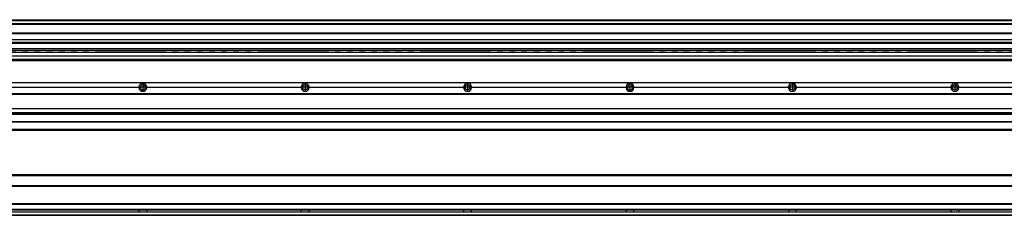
# Model space of a CAD drawing. Header units: inches. Extents: x -235 to 4616, y -109 to 485.
# Tile 25 of 30: x 2190 to 3403, y 92 to 332. Entities that reach past the tile are written whole.
import ezdxf

# ---------------------------------------------------------------- set-up
doc = ezdxf.new("R2010")
doc.units = ezdxf.units.IN
doc.linetypes.add('DASHED', pattern=[15, 7, -8])
doc.linetypes.add('DOT_CENTER', pattern=[14, 12, -1, 0, -1])
doc.layers.add('1', color=7, linetype='Continuous')

# ---------------------------------------------------------------- blocks, each defined once
blk = doc.blocks.new('L-32_PERFIL__16', base_point=(796.4, 190.7))
at = {"color": 7, "linetype": 'Continuous'}
for p, q in [((830.4, 255.1), (4510.4, 255.1)), ((830.4, 254.9), (4510.4, 254.9)), ((2146.8, 249.4), (2337, 249.4)), ((2146.8, 249.1), (2337, 249.1)), ((2337, 248.8), (2146.8, 248.8)), ((2346.8, 249.4), (2537, 249.4)), ((2346.8, 249.1), (2537, 249.1)), ((2537, 248.8), (2346.8, 248.8)), ((2546.8, 249.4), (2737, 249.4)), ((2546.8, 249.1), (2737, 249.1)), ((2737, 248.8), (2546.8, 248.8)), ((2746.8, 249.4), (2937, 249.4)), ((2746.8, 249.1), (2937, 249.1)), ((2937, 248.8), (2746.8, 248.8)), ((2946.8, 249.4), (3137, 249.4)), ((2946.8, 249.1), (3137, 249.1)), ((3137, 248.8), (2946.8, 248.8)), ((3146.8, 249.4), (3337, 249.4)), ((3146.8, 249.1), (3337, 249.1)), ((3337, 248.8), (3146.8, 248.8)), ((3346.8, 249.4), (3537, 249.4)), ((3346.8, 249.1), (3537, 249.1)), ((3537, 248.8), (3346.8, 248.8)), ((4510.4, 241.1), (830.4, 241.1)), ((830.4, 240.9), (4510.4, 240.9)), ((830.4, 240.6), (4510.4, 240.6)), ((830.4, 223.1), (4510.4, 223.1)), ((830.4, 222.9), (4510.4, 222.9)), ((4510.4, 217.9), (830.4, 217.9)), ((830.4, 217.8), (4510.4, 217.8)), ((4510.4, 216.3), (830.4, 216.3)), ((830.4, 216.1), (4510.4, 216.1)), ((4510.4, 216), (830.4, 216)), ((4510.4, 206.6), (830.4, 206.6)), ((830.4, 206.5), (4510.4, 206.5)), ((4510.4, 197.1), (830.4, 197.1)), ((946.4, 196.6), (4431.4, 196.6))]:
    blk.add_line(p, q, dxfattribs=at)
for centre in [(2541.9, 249.1), (2741.9, 249.1), (3141.9, 249.1), (3341.9, 249.1)]:
    blk.add_circle(centre, 3.15, dxfattribs=at)
for centre, radius, start, end in [((2341.9, 249.1), 4.9, 3.5101, 176.4899), ((2341.9, 249.1), 4.9, 176.4899, 180), ((2341.9, 249.1), 4.9, 180, 183.5101), ((2341.9, 249.1), 4.9, 183.5101, 356.4899), ((2341.9, 249.1), 3.15, 48.2034, 269.9999), ((2341.9, 249.1), 3.15, 269.9999, 48.2034), ((2341.9, 249.1), 4.9, 0, 3.5101), ((2341.9, 249.1), 4.9, 356.4899, 0), ((2541.9, 249.1), 4.9, 3.5101, 176.4899), ((2541.9, 249.1), 4.9, 176.4899, 180), ((2541.9, 249.1), 4.9, 180, 183.5101), ((2541.9, 249.1), 4.9, 183.5101, 356.4899), ((2541.9, 249.1), 4.9, 0, 3.5101), ((2541.9, 249.1), 4.9, 356.4899, 0), ((2741.9, 249.1), 4.9, 3.5101, 176.4899), ((2741.9, 249.1), 4.9, 176.4899, 180), ((2741.9, 249.1), 4.9, 180, 183.5101), ((2741.9, 249.1), 4.9, 183.5101, 356.4899), ((2741.9, 249.1), 4.9, 0, 3.5101), ((2741.9, 249.1), 4.9, 356.4899, 0), ((2941.9, 249.1), 4.9, 3.5101, 176.4899), ((2941.9, 249.1), 4.9, 176.4899, 180), ((2941.9, 249.1), 4.9, 180, 183.5101), ((2941.9, 249.1), 4.9, 183.5101, 356.4899), ((2941.9, 249.1), 3.15, 48.2034, 269.9999), ((2941.9, 249.1), 3.15, 269.9999, 48.2034), ((2941.9, 249.1), 4.9, 0, 3.5101), ((2941.9, 249.1), 4.9, 356.4899, 0), ((3141.9, 249.1), 4.9, 3.5101, 176.4899), ((3141.9, 249.1), 4.9, 176.4899, 180), ((3141.9, 249.1), 4.9, 180, 183.5101), ((3141.9, 249.1), 4.9, 183.5101, 356.4899), ((3141.9, 249.1), 4.9, 0, 3.5101), ((3141.9, 249.1), 4.9, 356.4899, 0), ((3341.9, 249.1), 4.9, 3.5101, 176.4899), ((3341.9, 249.1), 4.9, 176.4899, 180), ((3341.9, 249.1), 4.9, 180, 183.5101), ((3341.9, 249.1), 4.9, 183.5101, 356.4899), ((3341.9, 249.1), 4.9, 0, 3.5101), ((3341.9, 249.1), 4.9, 356.4899, 0)]:
    blk.add_arc(centre, radius, start, end, dxfattribs=at)
at = {"layer": '1', "color": 2, "linetype": 'DOT_CENTER'}
for p, q in [((2347.3, 249.1), (2336.5, 249.1)), ((2345.4, 249.1), (2338.5, 249.1)), ((2341.9, 254.5), (2341.9, 243.7)), ((2341.9, 252.6), (2341.9, 245.6)), ((2547.3, 249.1), (2536.5, 249.1)), ((2541.9, 254.5), (2541.9, 243.7)), ((2747.3, 249.1), (2736.5, 249.1)), ((2741.9, 254.5), (2741.9, 243.7)), ((2947.3, 249.1), (2936.5, 249.1)), ((2945.4, 249.1), (2938.5, 249.1)), ((2941.9, 254.5), (2941.9, 243.7)), ((2941.9, 252.6), (2941.9, 245.6)), ((3147.3, 249.1), (3136.5, 249.1)), ((3141.9, 254.5), (3141.9, 243.7)), ((3347.3, 249.1), (3336.5, 249.1)), ((3341.9, 254.5), (3341.9, 243.7))]:
    blk.add_line(p, q, dxfattribs=at)
blk = doc.blocks.new('L-32__19', base_point=(796.4, 168.7))
blk.add_blockref('L-32_PERFIL__16', (796.4, 190.7))
blk = doc.blocks.new('A2', base_point=(1171, 212))
blk.add_blockref('L-32__19', (796.4, 168.7))
blk = doc.blocks.new('L-32_PERFIL__20', base_point=(796.4, 91.9))
at = {"color": 7, "linetype": 'Continuous'}
for p, q in [((4375, 140.4), (953.8, 140.4)), ((955.3, 141.9), (4373.5, 141.9)), ((4375.5, 128.1), (953.4, 128.1)), ((953.4, 127.9), (4375.5, 127.9)), ((953.4, 127.6), (4375.5, 127.6)), ((953.2, 98.6), (4346.8, 98.6)), ((4375.6, 98.9), (953.3, 98.9)), ((953.4, 106.1), (4375.5, 106.1)), ((4375.5, 105.9), (953.4, 105.9)), ((953.4, 105.6), (4375.5, 105.6)), ((4510.4, 92.1), (830.4, 92.1)), ((830.4, 91.9), (4510.4, 91.9)), ((4377.5, 95.9), (951.4, 95.9)), ((951.7, 96.1), (4346.8, 96.2))]:
    blk.add_line(p, q, dxfattribs=at)
for points, knots in [([(2337, 98.6), (2337, 98.4), (2337, 98), (2337, 97.4), (2337, 96.8), (2337, 96.4), (2337, 96.2)], [0, 0, 0, 0, 0.587414, 1.235364, 1.883313, 2.470729, 2.470729, 2.470729, 2.470729]), ([(2346.8, 96.2), (2346.8, 96.4), (2346.8, 96.8), (2346.8, 97.4), (2346.8, 98), (2346.8, 98.4), (2346.8, 98.6)], [0, 0, 0, 0, 0.5874, 1.235348, 1.883299, 2.47073, 2.47073, 2.47073, 2.47073]), ([(2537, 98.6), (2537, 98.4), (2537, 98), (2537, 97.4), (2537, 96.8), (2537, 96.4), (2537, 96.2)], [0, 0, 0, 0, 0.587414, 1.235364, 1.883313, 2.470729, 2.470729, 2.470729, 2.470729]), ([(2546.8, 96.2), (2546.8, 96.4), (2546.8, 96.8), (2546.8, 97.4), (2546.8, 98), (2546.8, 98.4), (2546.8, 98.6)], [0, 0, 0, 0, 0.5874, 1.235348, 1.883299, 2.47073, 2.47073, 2.47073, 2.47073]), ([(2737, 98.6), (2737, 98.4), (2737, 98), (2737, 97.4), (2737, 96.8), (2737, 96.4), (2737, 96.2)], [0, 0, 0, 0, 0.587414, 1.235364, 1.883313, 2.470729, 2.470729, 2.470729, 2.470729]), ([(2746.8, 96.2), (2746.8, 96.4), (2746.8, 96.8), (2746.8, 97.4), (2746.8, 98), (2746.8, 98.4), (2746.8, 98.6)], [0, 0, 0, 0, 0.5874, 1.235348, 1.883299, 2.47073, 2.47073, 2.47073, 2.47073]), ([(2937, 98.6), (2937, 98.4), (2937, 98), (2937, 97.4), (2937, 96.8), (2937, 96.4), (2937, 96.2)], [0, 0, 0, 0, 0.587414, 1.235364, 1.883313, 2.470729, 2.470729, 2.470729, 2.470729]), ([(2946.8, 96.2), (2946.8, 96.4), (2946.8, 96.8), (2946.8, 97.4), (2946.8, 98), (2946.8, 98.4), (2946.8, 98.6)], [0, 0, 0, 0, 0.5874, 1.235348, 1.883299, 2.47073, 2.47073, 2.47073, 2.47073]), ([(3137, 98.6), (3137, 98.4), (3137, 98), (3137, 97.4), (3137, 96.8), (3137, 96.4), (3137, 96.2)], [0, 0, 0, 0, 0.587414, 1.235364, 1.883313, 2.470729, 2.470729, 2.470729, 2.470729]), ([(3146.8, 96.2), (3146.8, 96.4), (3146.8, 96.8), (3146.8, 97.4), (3146.8, 98), (3146.8, 98.4), (3146.8, 98.6)], [0, 0, 0, 0, 0.5874, 1.235348, 1.883299, 2.47073, 2.47073, 2.47073, 2.47073]), ([(3337, 98.6), (3337, 98.4), (3337, 98), (3337, 97.4), (3337, 96.8), (3337, 96.4), (3337, 96.2)], [0, 0, 0, 0, 0.587414, 1.235364, 1.883313, 2.470729, 2.470729, 2.470729, 2.470729]), ([(3346.8, 96.2), (3346.8, 96.4), (3346.8, 96.8), (3346.8, 97.4), (3346.8, 98), (3346.8, 98.4), (3346.8, 98.6)], [0, 0, 0, 0, 0.5874, 1.235348, 1.883299, 2.47073, 2.47073, 2.47073, 2.47073])]:
    blk.add_open_spline(points, degree=3, knots=knots, dxfattribs=at)
blk = doc.blocks.new('L-32__21', base_point=(796.4, 91.9))
blk.add_blockref('L-32_PERFIL__20', (796.4, 91.9))
blk = doc.blocks.new('B1', base_point=(1171, 116.9))
blk.add_blockref('L-32__21', (796.4, 91.9))
blk = doc.blocks.new('L-32_PERFIL__36', base_point=(796.4, 282.1))
at = {"color": 7, "linetype": 'Continuous'}
for p, q in [((830.4, 332.1), (4510.4, 332.1)), ((830.4, 332.1), (4510.4, 332.1)), ((4510.4, 331.5), (830.4, 331.5)), ((830.4, 331.2), (4510.4, 331.2)), ((4510.4, 330.8), (830.4, 330.8)), ((4489.4, 327.1), (851.4, 327.1)), ((950.9, 327.1), (4331.9, 327.1)), ((969.7, 326.6), (4317.2, 326.6)), ((4316.4, 315.5), (980.2, 315.5)), ((980.2, 315.3), (4316.4, 315.3)), ((980.2, 307.9), (4316.4, 307.9)), ((980.2, 307.7), (4316.4, 307.7)), ((4316.4, 304), (980.2, 304)), ((980.2, 303.5), (4316.4, 303.5)), ((4316.4, 296.3), (966.4, 296.3)), ((966.4, 294.6), (4316.4, 294.6)), ((2166.9, 292.3), (2290.4, 292.3)), ((2290.4, 292.3), (2358.2, 292.3)), ((2358.2, 292.3), (2290.4, 292.3)), ((2290.4, 292.3), (2290.4, 292.3)), ((2358.2, 292.3), (2366.9, 292.3)), ((2366.9, 292.3), (2358.2, 292.3)), ((2358.2, 292.3), (2358.2, 292.3)), ((2358.2, 292.3), (2358.2, 292.3)), ((2366.9, 292.3), (2358.2, 292.3)), ((2366.9, 292.3), (2366.9, 292.3)), ((2366.9, 292.3), (2366.9, 292.3)), ((2366.9, 292.3), (2490.4, 292.3)), ((2490.4, 292.3), (2558.2, 292.3)), ((2558.2, 292.3), (2490.4, 292.3)), ((2490.4, 292.3), (2490.4, 292.3)), ((2558.2, 292.3), (2566.9, 292.3)), ((2566.9, 292.3), (2558.2, 292.3)), ((2558.2, 292.3), (2558.2, 292.3)), ((2558.2, 292.3), (2558.2, 292.3)), ((2566.9, 292.3), (2558.2, 292.3)), ((2566.9, 292.3), (2566.9, 292.3)), ((2566.9, 292.3), (2566.9, 292.3)), ((2566.9, 292.3), (2690.4, 292.3)), ((2690.4, 292.3), (2758.2, 292.3)), ((2758.2, 292.3), (2690.4, 292.3)), ((2690.4, 292.3), (2690.4, 292.3)), ((2758.2, 292.3), (2766.9, 292.3)), ((2766.9, 292.3), (2758.2, 292.3)), ((2758.2, 292.3), (2758.2, 292.3)), ((2758.2, 292.3), (2758.2, 292.3)), ((2766.9, 292.3), (2758.2, 292.3)), ((2766.9, 292.3), (2766.9, 292.3)), ((2766.9, 292.3), (2766.9, 292.3)), ((2766.9, 292.3), (2890.4, 292.3)), ((2890.4, 292.3), (2958.2, 292.3)), ((2958.2, 292.3), (2890.4, 292.3)), ((2890.4, 292.3), (2890.4, 292.3)), ((2958.2, 292.3), (2966.9, 292.3)), ((2966.9, 292.3), (2958.2, 292.3)), ((2958.2, 292.3), (2958.2, 292.3)), ((2958.2, 292.3), (2958.2, 292.3)), ((2966.9, 292.3), (2958.2, 292.3)), ((2966.9, 292.3), (2966.9, 292.3)), ((2966.9, 292.3), (2966.9, 292.3)), ((2966.9, 292.3), (3090.4, 292.3)), ((3090.4, 292.3), (3158.2, 292.3)), ((3158.2, 292.3), (3090.4, 292.3)), ((3090.4, 292.3), (3090.4, 292.3)), ((3158.2, 292.3), (3166.9, 292.3)), ((3166.9, 292.3), (3158.2, 292.3)), ((3158.2, 292.3), (3158.2, 292.3)), ((3158.2, 292.3), (3158.2, 292.3)), ((3166.9, 292.3), (3158.2, 292.3)), ((3166.9, 292.3), (3166.9, 292.3)), ((3166.9, 292.3), (3166.9, 292.3)), ((3166.9, 292.3), (3290.4, 292.3)), ((3290.4, 292.3), (3358.2, 292.3)), ((3358.2, 292.3), (3290.4, 292.3)), ((3290.4, 292.3), (3290.4, 292.3)), ((3366.9, 292.3), (3358.2, 292.3)), ((3358.2, 292.3), (3358.2, 292.3)), ((3358.2, 292.3), (3366.9, 292.3)), ((3358.2, 292.3), (3358.2, 292.3)), ((3366.9, 292.3), (3358.2, 292.3)), ((3366.9, 292.3), (3366.9, 292.3)), ((3366.9, 292.3), (3366.9, 292.3)), ((3366.9, 292.3), (3490.4, 292.3)), ((4510.4, 282.4), (830.4, 282.4)), ((830.4, 282.1), (4376.7, 282.1)), ((851.4, 287.6), (4489.4, 287.6)), ((4489.4, 287.2), (851.4, 287.2)), ((4489.4, 283.1), (851.4, 283.1)), ((898.1, 282.6), (4381.7, 282.6))]:
    blk.add_line(p, q, dxfattribs=at)
at = {"color": 2, "linetype": 'DASHED'}
for p, q in [((2290.4, 292.3), (2166.9, 292.3)), ((2490.4, 292.3), (2366.9, 292.3)), ((2690.4, 292.3), (2566.9, 292.3)), ((2890.4, 292.3), (2766.9, 292.3)), ((3090.4, 292.3), (2966.9, 292.3)), ((3290.4, 292.3), (3166.9, 292.3)), ((3490.4, 292.3), (3366.9, 292.3))]:
    blk.add_line(p, q, dxfattribs=at)
blk = doc.blocks.new('L-32__37', base_point=(796.4, 282.1))
blk.add_blockref('L-32_PERFIL__36', (796.4, 282.1))
blk = doc.blocks.new('E1', base_point=(1171, 307.1))
blk.add_blockref('L-32__37', (796.4, 282.1))

msp = doc.modelspace()

# ---------------------------------------------------------------- block references
for name, p in [('E1', (1171, 307.1)), ('A2', (1171, 212)), ('B1', (1171, 116.9))]:
    msp.add_blockref(name, p)

doc.saveas('drawing.dxf')
